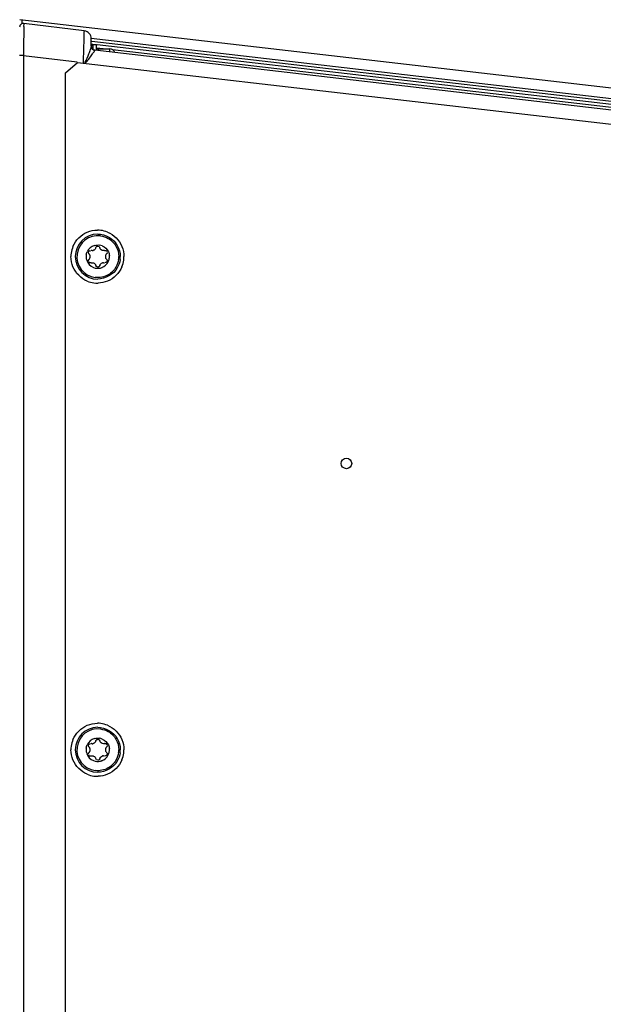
# Model space of a CAD drawing. Header units: inches. Extents: x 0 to 166, y 0 to 117.
# Tile 31 of 80: x 73.69 to 78.03, y 98.21 to 105.52. Entities that reach past the tile are written whole.
import ezdxf

# ---------------------------------------------------------------- set-up
doc = ezdxf.new("R2010")
doc.units = ezdxf.units.IN
doc.header["$LTSCALE"] = 9.105315
doc.header["$MEASUREMENT"] = 0
doc.layers.get('0').update_dxf_attribs({"linetype": 'CONTINUOUS'})

msp = doc.modelspace()

# ---------------------------------------------------------------- linework, layer by layer
at = {"color": 7, "linetype": 'CONTINUOUS'}
for p, q in [((80.029, 104.7874), (73.6942, 105.5204)), ((73.7113, 105.5184), (73.7113, 105.4924)), ((74.1737, 105.4373), (73.725, 105.4924)), ((73.7234, 105.352), (73.7231, 105.3289)), ((73.7237, 105.3741), (73.7234, 105.352)), ((73.724, 105.3949), (73.7237, 105.3741)), ((74.2255, 105.3242), (74.2255, 105.3787)), ((74.226, 105.3828), (79.6019, 104.7608)), ((79.6161, 104.7352), (74.2295, 105.3584)), ((73.7231, 105.3289), (73.7221, 105.2553)), ((74.2275, 105.3407), (74.2378, 105.3395)), ((74.2373, 105.3359), (74.2373, 105.3002)), ((74.2373, 105.3359), (74.2649, 105.3359)), ((74.2534, 105.293), (74.2534, 105.2933)), ((79.6192, 104.6725), (74.2534, 105.2933)), ((74.2649, 105.292), (74.2649, 105.3359)), ((74.2672, 105.3125), (74.337, 105.3044)), ((74.2699, 105.3358), (79.6145, 104.7174)), ((74.2767, 105.3044), (74.2767, 105.2906)), ((74.2767, 105.3044), (74.3633, 105.3044)), ((74.3633, 105.2806), (74.3633, 105.3044)), ((74.3831, 105.2991), (79.6192, 104.6932)), ((73.7221, 105.2553), (73.694, 105.2553)), ((73.7221, 105.2553), (73.7221, 91.1645)), ((73.7221, 105.2553), (74.1216, 105.2063)), ((74.0348, 105.1251), (74.1226, 105.2033)), ((74.1226, 105.2033), (79.4564, 104.5861)), ((74.0348, 105.1251), (74.0335, 105.1251)), ((74.0348, 91.2947), (74.0348, 105.1251)), ((74.2179, 103.8051), (74.2194, 103.8032)), ((74.331, 103.7171), (74.3295, 103.719)), ((74.2179, 100.1437), (74.2194, 100.1418)), ((74.331, 100.0557), (74.3295, 100.0576))]:
    msp.add_line(p, q, dxfattribs=at)
for points in [[(74.2098, 103.781), (74.2088, 103.782), (74.208, 103.7831), (74.2072, 103.7843), (74.2066, 103.7855), (74.206, 103.7868), (74.2056, 103.7881), (74.2053, 103.7895), (74.2051, 103.7908), (74.2051, 103.7922)], [(74.2051, 103.73), (74.2051, 103.7314), (74.2053, 103.7328), (74.2056, 103.7342), (74.206, 103.7355), (74.2066, 103.7367), (74.2072, 103.738), (74.208, 103.7391), (74.2088, 103.7402), (74.2098, 103.7413)], [(74.3439, 103.7922), (74.3438, 103.7908), (74.3436, 103.7894), (74.3433, 103.7881), (74.3429, 103.7867), (74.3423, 103.7855), (74.3417, 103.7842), (74.3409, 103.7831), (74.34, 103.782), (74.339, 103.781)], [(74.339, 103.7413), (74.34, 103.7402), (74.3409, 103.7391), (74.3417, 103.738), (74.3423, 103.7367), (74.3429, 103.7354), (74.3433, 103.7341), (74.3436, 103.7328), (74.3438, 103.7314), (74.3439, 103.73)], [(74.2098, 100.1195), (74.2088, 100.1206), (74.208, 100.1217), (74.2072, 100.1228), (74.2066, 100.1241), (74.206, 100.1254), (74.2056, 100.1267), (74.2053, 100.128), (74.2051, 100.1294), (74.2051, 100.1308)], [(74.3439, 100.1308), (74.3438, 100.1294), (74.3436, 100.128), (74.3433, 100.1266), (74.3429, 100.1253), (74.3423, 100.1241), (74.3417, 100.1228), (74.3409, 100.1217), (74.34, 100.1206), (74.339, 100.1195)], [(74.2051, 100.0686), (74.2051, 100.07), (74.2053, 100.0714), (74.2056, 100.0727), (74.206, 100.0741), (74.2066, 100.0753), (74.2072, 100.0766), (74.208, 100.0777), (74.2088, 100.0788), (74.2098, 100.0798)], [(74.339, 100.0798), (74.34, 100.0788), (74.3409, 100.0777), (74.3417, 100.0765), (74.3423, 100.0753), (74.3429, 100.074), (74.3433, 100.0727), (74.3436, 100.0713), (74.3438, 100.07), (74.3439, 100.0686)]]:
    msp.add_lwpolyline(points, dxfattribs=at)
msp.add_circle((76.1211, 102.2257), 0.0394, dxfattribs=at)
for centre, radius, start, end in [((73.7216, 105.4651), 0.0276, 83, 180), ((74.1665, 105.3787), 0.0591, 0, 83), ((74.2373, 105.3241), 0.0118, 90, 180), ((74.257, 105.3246), 0.0315, 180, 263.4), ((74.2767, 105.2926), 0.0118, 90, 136.65819), ((74.3633, 105.265), 0.0394, 16.63297, 90), ((74.2717, 103.7615), 0.1965, 82.472, 89.98529), ((74.2715, 103.7602), 0.1978, 67.54626, 82.47007), ((74.2744, 103.7611), 0.1673, 90.00436, 269.99564), ((74.2746, 103.7611), 0.1555, 82.78055, 262.77817), ((74.2737, 103.7607), 0.1988, 157.60082, 172.44929), ((74.274, 103.7615), 0.0859, 106.48283, 155.10868), ((74.2745, 103.7609), 0.0868, 67.44487, 82.12635), ((74.2707, 103.761), 0.1958, 172.43434, 179.97492), ((74.2739, 103.7612), 0.086, 171.2545, 189.18514), ((74.276, 103.7615), 0.0881, 189.15914, 197.6605), ((74.2324, 103.8353), 0.0292, 270.67373, 285.22843), ((74.2752, 103.7612), 0.086, 350.7626, 359.95938), ((74.2737, 103.7611), 0.0875, 0.00458, 5.8935), ((74.2753, 103.7612), 0.1547, 352.15831, 359.9729), ((74.2752, 103.7612), 0.1664, 352.43434, 359.97492), ((74.2697, 103.7615), 0.1988, 337.60082, 352.44929), ((74.2727, 103.7612), 0.1958, 352.43434, 359.97492), ((74.2746, 103.7611), 0.0867, 197.68521, 248.45728), ((74.2746, 103.7608), 0.0863, 282.64057, 291.08032), ((74.3163, 103.6869), 0.0293, 90.46943, 104.11659), ((74.2719, 103.7621), 0.1978, 247.54626, 262.47007), ((74.2718, 103.7607), 0.1965, 262.472, 269.98529), ((74.2717, 103.759), 0.1948, 270.00047, 271.3436), ((74.2744, 100.0997), 0.1673, 90.00436, 269.99564), ((74.2746, 100.0997), 0.1555, 82.78055, 262.77817), ((74.2717, 100.1001), 0.1965, 82.472, 89.98529), ((74.2715, 100.0987), 0.1978, 67.54626, 82.47007), ((74.2737, 100.0993), 0.1988, 157.60082, 172.44929), ((74.274, 100.1), 0.0859, 106.48283, 155.10868), ((74.2745, 100.0995), 0.0868, 67.44487, 82.12635), ((74.2707, 100.0996), 0.1958, 172.43434, 179.97492), ((74.2739, 100.0997), 0.086, 171.2545, 189.18514), ((74.276, 100.1001), 0.0881, 189.15914, 197.6605), ((74.2324, 100.1739), 0.0292, 270.67373, 285.22843), ((74.2752, 100.0997), 0.086, 350.7626, 359.95938), ((74.2737, 100.0997), 0.0875, 0.00458, 5.8935), ((74.2753, 100.0998), 0.1547, 352.15831, 359.9729), ((74.2752, 100.0998), 0.1664, 352.43434, 359.97492), ((74.2727, 100.0998), 0.1958, 352.43434, 359.97492), ((74.2746, 100.0996), 0.0867, 197.68521, 248.45728), ((74.2746, 100.0993), 0.0863, 282.64057, 291.08032), ((74.3163, 100.0254), 0.0293, 90.46943, 104.11659), ((74.2697, 100.1001), 0.1988, 337.60082, 352.44929), ((74.2719, 100.1006), 0.1978, 247.54626, 262.47007), ((74.2718, 100.0993), 0.1965, 262.472, 269.98529), ((74.2717, 100.0976), 0.1948, 270.00047, 271.3436)]:
    msp.add_arc(centre, radius, start, end, dxfattribs=at)
for points, knots in [([(73.725, 105.4924), (73.7271, 105.4922), (73.722, 105.4789), (73.7266, 105.4644), (73.7236, 105.4317), (73.7241, 105.4085), (73.724, 105.3949)], [0, 0, 0, 0, 0.067273, 0.264937, 0.581812, 1, 1, 1, 1]), ([(74.1675, 105.2006), (74.1684, 105.2308), (74.1699, 105.2863), (74.1724, 105.3525), (74.1724, 105.3943), (74.1747, 105.4176), (74.1717, 105.4279), (74.1752, 105.4372), (74.1737, 105.4373)], [0, 0, 0, 0, 0.382017, 0.706282, 0.830864, 0.923509, 0.980618, 1, 1, 1, 1]), ([(74.1806, 105.197), (74.2001, 105.2154), (74.2217, 105.2458), (74.2419, 105.2788), (74.2532, 105.2889), (74.2534, 105.293)], [0, 0, 0, 0, 0.666481, 0.897324, 1, 1, 1, 1]), ([(74.2255, 105.3242), (74.2255, 105.3226), (74.2244, 105.3136), (74.2213, 105.305), (74.2188, 105.298)], [0, 0, 0, 0, 0.17758, 1, 1, 1, 1]), ([(74.2534, 105.293), (74.2465, 105.2938), (74.2314, 105.2957), (74.2294, 105.3136), (74.2331, 105.3183)], [0, 0, 0, 0, 0.5368, 1, 1, 1, 1]), ([(74.2524, 103.8146), (74.2507, 103.8128), (74.2469, 103.8097), (74.2424, 103.8078), (74.24, 103.8071)], [0, 0, 0, 0, 0.499956, 1, 1, 1, 1]), ([(74.2593, 103.827), (74.2587, 103.8247), (74.2569, 103.8202), (74.2541, 103.8163), (74.2524, 103.8146)], [0, 0, 0, 0, 0.490261, 1, 1, 1, 1]), ([(74.2593, 103.827), (74.2598, 103.8291), (74.2622, 103.8333), (74.266, 103.8362), (74.2681, 103.8372)], [0, 0, 0, 0, 0.483065, 1, 1, 1, 1]), ([(74.2681, 103.8372), (74.2691, 103.8377), (74.2712, 103.8385), (74.2734, 103.8389), (74.2745, 103.8389)], [0, 0, 0, 0, 0.50486, 1, 1, 1, 1]), ([(74.2132, 103.777), (74.2127, 103.7777), (74.2116, 103.7791), (74.2104, 103.7804), (74.2098, 103.781)], [0, 0, 0, 0, 0.506904, 1, 1, 1, 1]), ([(74.2098, 103.7413), (74.2113, 103.7427), (74.2139, 103.7459), (74.2157, 103.7496), (74.2164, 103.7516)], [0, 0, 0, 0, 0.489277, 1, 1, 1, 1]), ([(74.2177, 103.7661), (74.2174, 103.768), (74.2162, 103.7718), (74.2143, 103.7753), (74.2132, 103.777)], [0, 0, 0, 0, 0.502752, 1, 1, 1, 1]), ([(74.2164, 103.7516), (74.217, 103.7531), (74.2179, 103.7563), (74.2183, 103.7595), (74.2183, 103.7611)], [0, 0, 0, 0, 0.503931, 1, 1, 1, 1]), ([(74.2183, 103.7611), (74.2183, 103.7619), (74.2182, 103.7636), (74.2179, 103.7653), (74.2177, 103.7661)], [0, 0, 0, 0, 0.497087, 1, 1, 1, 1]), ([(74.2327, 103.8061), (74.2314, 103.8061), (74.2287, 103.8062), (74.2262, 103.8068), (74.2249, 103.8071)], [0, 0, 0, 0, 0.508075, 1, 1, 1, 1]), ([(74.3239, 103.8071), (74.3227, 103.8068), (74.3201, 103.8062), (74.3175, 103.8061), (74.3161, 103.8061)], [0, 0, 0, 0, 0.493075, 1, 1, 1, 1]), ([(74.3239, 103.8071), (74.3246, 103.8073), (74.3261, 103.8076), (74.3276, 103.8077), (74.3284, 103.8077)], [0, 0, 0, 0, 0.472124, 1, 1, 1, 1]), ([(74.3284, 103.8077), (74.332, 103.8078), (74.3406, 103.8079), (74.3409, 103.7985), (74.3391, 103.7961)], [0, 0, 0, 0, 0.546741, 1, 1, 1, 1]), ([(74.3323, 103.7706), (74.3317, 103.7691), (74.3308, 103.766), (74.3304, 103.7627), (74.3304, 103.7611)], [0, 0, 0, 0, 0.504184, 1, 1, 1, 1]), ([(74.339, 103.781), (74.3375, 103.7796), (74.3349, 103.7763), (74.333, 103.7726), (74.3323, 103.7706)], [0, 0, 0, 0, 0.490066, 1, 1, 1, 1]), ([(74.2205, 103.7145), (74.2169, 103.7144), (74.2084, 103.7143), (74.208, 103.7237), (74.2098, 103.7262)], [0, 0, 0, 0, 0.54466, 1, 1, 1, 1]), ([(74.2249, 103.7151), (74.2242, 103.7149), (74.2228, 103.7146), (74.2213, 103.7145), (74.2205, 103.7145)], [0, 0, 0, 0, 0.472043, 1, 1, 1, 1]), ([(74.2249, 103.7151), (74.2262, 103.7154), (74.2287, 103.716), (74.2314, 103.7161), (74.2327, 103.7161)], [0, 0, 0, 0, 0.492016, 1, 1, 1, 1]), ([(74.2327, 103.7161), (74.2351, 103.7161), (74.2399, 103.7155), (74.2444, 103.7136), (74.2465, 103.7124)], [0, 0, 0, 0, 0.497785, 1, 1, 1, 1]), ([(74.2465, 103.7124), (74.2486, 103.7112), (74.2524, 103.7081), (74.2553, 103.7042), (74.2565, 103.7021)], [0, 0, 0, 0, 0.501895, 1, 1, 1, 1]), ([(74.2565, 103.7021), (74.2571, 103.701), (74.2582, 103.6988), (74.259, 103.6964), (74.2593, 103.6952)], [0, 0, 0, 0, 0.507392, 1, 1, 1, 1]), ([(74.2809, 103.685), (74.2799, 103.6845), (74.2778, 103.6837), (74.2756, 103.6834), (74.2745, 103.6834)], [0, 0, 0, 0, 0.504259, 1, 1, 1, 1]), ([(74.2895, 103.6952), (74.289, 103.6931), (74.2867, 103.689), (74.283, 103.6861), (74.2809, 103.685)], [0, 0, 0, 0, 0.483284, 1, 1, 1, 1]), ([(74.2895, 103.6952), (74.2899, 103.697), (74.2912, 103.7005), (74.2931, 103.7036), (74.2942, 103.7051)], [0, 0, 0, 0, 0.49074, 1, 1, 1, 1]), ([(74.3161, 103.7161), (74.3174, 103.7161), (74.3201, 103.716), (74.3226, 103.7154), (74.3239, 103.7151)], [0, 0, 0, 0, 0.50742, 1, 1, 1, 1]), ([(74.2524, 100.1531), (74.2507, 100.1514), (74.2469, 100.1482), (74.2424, 100.1463), (74.24, 100.1457)], [0, 0, 0, 0, 0.499956, 1, 1, 1, 1]), ([(74.2593, 100.1656), (74.2587, 100.1633), (74.2569, 100.1588), (74.2541, 100.1549), (74.2524, 100.1531)], [0, 0, 0, 0, 0.490261, 1, 1, 1, 1]), ([(74.2593, 100.1656), (74.2598, 100.1677), (74.2622, 100.1718), (74.266, 100.1747), (74.2681, 100.1758)], [0, 0, 0, 0, 0.483065, 1, 1, 1, 1]), ([(74.2681, 100.1758), (74.2691, 100.1763), (74.2712, 100.1771), (74.2734, 100.1774), (74.2745, 100.1774)], [0, 0, 0, 0, 0.50486, 1, 1, 1, 1]), ([(74.2132, 100.1155), (74.2127, 100.1163), (74.2116, 100.1177), (74.2104, 100.1189), (74.2098, 100.1195)], [0, 0, 0, 0, 0.506904, 1, 1, 1, 1]), ([(74.2098, 100.0798), (74.2113, 100.0812), (74.2139, 100.0845), (74.2157, 100.0882), (74.2164, 100.0902)], [0, 0, 0, 0, 0.489277, 1, 1, 1, 1]), ([(74.2177, 100.1047), (74.2174, 100.1066), (74.2162, 100.1104), (74.2143, 100.1139), (74.2132, 100.1155)], [0, 0, 0, 0, 0.502752, 1, 1, 1, 1]), ([(74.2164, 100.0902), (74.217, 100.0917), (74.2179, 100.0948), (74.2183, 100.0981), (74.2183, 100.0997)], [0, 0, 0, 0, 0.503931, 1, 1, 1, 1]), ([(74.2183, 100.0997), (74.2183, 100.1005), (74.2182, 100.1022), (74.2179, 100.1038), (74.2177, 100.1047)], [0, 0, 0, 0, 0.497087, 1, 1, 1, 1]), ([(74.2327, 100.1447), (74.2314, 100.1447), (74.2287, 100.1448), (74.2262, 100.1453), (74.2249, 100.1457)], [0, 0, 0, 0, 0.508075, 1, 1, 1, 1]), ([(74.3239, 100.1457), (74.3227, 100.1454), (74.3201, 100.1448), (74.3175, 100.1446), (74.3161, 100.1446)], [0, 0, 0, 0, 0.493075, 1, 1, 1, 1]), ([(74.3239, 100.1457), (74.3246, 100.1459), (74.3261, 100.1462), (74.3276, 100.1463), (74.3284, 100.1463)], [0, 0, 0, 0, 0.472124, 1, 1, 1, 1]), ([(74.3284, 100.1463), (74.332, 100.1464), (74.3406, 100.1465), (74.3409, 100.137), (74.3391, 100.1346)], [0, 0, 0, 0, 0.546741, 1, 1, 1, 1]), ([(74.3323, 100.1092), (74.3317, 100.1077), (74.3308, 100.1046), (74.3304, 100.1013), (74.3304, 100.0997)], [0, 0, 0, 0, 0.504184, 1, 1, 1, 1]), ([(74.339, 100.1195), (74.3375, 100.1181), (74.3349, 100.1149), (74.333, 100.1112), (74.3323, 100.1092)], [0, 0, 0, 0, 0.490066, 1, 1, 1, 1]), ([(74.2205, 100.0531), (74.2169, 100.053), (74.2084, 100.0529), (74.208, 100.0623), (74.2098, 100.0647)], [0, 0, 0, 0, 0.54466, 1, 1, 1, 1]), ([(74.2249, 100.0537), (74.2242, 100.0535), (74.2228, 100.0532), (74.2213, 100.0531), (74.2205, 100.0531)], [0, 0, 0, 0, 0.472043, 1, 1, 1, 1]), ([(74.2249, 100.0537), (74.2262, 100.054), (74.2287, 100.0546), (74.2314, 100.0547), (74.2327, 100.0547)], [0, 0, 0, 0, 0.492016, 1, 1, 1, 1]), ([(74.2327, 100.0547), (74.2351, 100.0547), (74.2399, 100.054), (74.2444, 100.0522), (74.2465, 100.051)], [0, 0, 0, 0, 0.497785, 1, 1, 1, 1]), ([(74.2465, 100.051), (74.2486, 100.0498), (74.2524, 100.0467), (74.2553, 100.0428), (74.2565, 100.0407)], [0, 0, 0, 0, 0.501895, 1, 1, 1, 1]), ([(74.2565, 100.0407), (74.2571, 100.0396), (74.2582, 100.0374), (74.259, 100.035), (74.2593, 100.0338)], [0, 0, 0, 0, 0.507392, 1, 1, 1, 1]), ([(74.2809, 100.0236), (74.2799, 100.0231), (74.2778, 100.0223), (74.2756, 100.0219), (74.2745, 100.0219)], [0, 0, 0, 0, 0.504259, 1, 1, 1, 1]), ([(74.2895, 100.0338), (74.289, 100.0317), (74.2867, 100.0275), (74.283, 100.0246), (74.2809, 100.0236)], [0, 0, 0, 0, 0.483284, 1, 1, 1, 1]), ([(74.2895, 100.0338), (74.2899, 100.0356), (74.2912, 100.0391), (74.2931, 100.0422), (74.2942, 100.0437)], [0, 0, 0, 0, 0.49074, 1, 1, 1, 1]), ([(74.3161, 100.0547), (74.3174, 100.0547), (74.3201, 100.0546), (74.3226, 100.054), (74.3239, 100.0537)], [0, 0, 0, 0, 0.50742, 1, 1, 1, 1])]:
    msp.add_open_spline(points, degree=3, knots=knots, dxfattribs=at)
for points in [[(74.2188, 105.298), (74.2149, 105.287), (74.2106, 105.2761), (74.2062, 105.2653)], [(74.2062, 105.2653), (74.1973, 105.2433), (74.1873, 105.2217), (74.1763, 105.2006)], [(74.1964, 103.943), (74.22, 103.9528), (74.2461, 103.958), (74.2717, 103.958)], [(74.0899, 103.8364), (74.1091, 103.8828), (74.15, 103.9237), (74.1964, 103.943)], [(74.2743, 103.9284), (74.3301, 103.9284), (74.3913, 103.8931), (74.4192, 103.8448)], [(74.2941, 103.9154), (74.3141, 103.9128), (74.334, 103.9062), (74.3515, 103.8962)], [(74.347, 103.943), (74.3934, 103.9237), (74.4344, 103.8828), (74.4535, 103.8364)], [(74.3515, 103.8962), (74.3749, 103.8829), (74.3953, 103.8627), (74.4089, 103.8395)], [(74.2051, 103.7922), (74.2051, 103.7983), (74.2137, 103.8095), (74.2179, 103.8051)], [(74.25, 103.8442), (74.2617, 103.8476), (74.2743, 103.8486), (74.2864, 103.8469)], [(74.2745, 103.8389), (74.2809, 103.8389), (74.2881, 103.8332), (74.2895, 103.827)], [(74.3161, 103.8061), (74.3048, 103.8061), (74.2921, 103.816), (74.2895, 103.827)], [(74.3078, 103.8411), (74.3271, 103.8331), (74.3442, 103.8166), (74.3531, 103.7976)], [(74.4089, 103.8395), (74.4225, 103.8161), (74.43, 103.7882), (74.43, 103.7611)], [(74.4192, 103.8448), (74.4337, 103.8198), (74.4416, 103.79), (74.4416, 103.7611)], [(74.4535, 103.8364), (74.4633, 103.8128), (74.4685, 103.7867), (74.4685, 103.7611)], [(74.0899, 103.6858), (74.0801, 103.7094), (74.0749, 103.7355), (74.0749, 103.7611)], [(74.189, 103.7741), (74.1902, 103.7822), (74.1926, 103.7902), (74.196, 103.7976)], [(74.3304, 103.7611), (74.3304, 103.7539), (74.3338, 103.7462), (74.339, 103.7413)], [(74.3522, 103.7228), (74.356, 103.7305), (74.3587, 103.7389), (74.36, 103.7474)], [(74.3531, 103.7976), (74.3571, 103.789), (74.3597, 103.7795), (74.3607, 103.7701)], [(74.4286, 103.7401), (74.4259, 103.7202), (74.4192, 103.7005), (74.4091, 103.6832)], [(74.4402, 103.7393), (74.4373, 103.7177), (74.4301, 103.6963), (74.4192, 103.6774)], [(74.1964, 103.5792), (74.15, 103.5985), (74.1091, 103.6394), (74.0899, 103.6858)], [(74.2428, 103.6805), (74.2586, 103.6743), (74.2769, 103.6729), (74.2935, 103.6766)], [(74.2745, 103.6834), (74.2681, 103.6833), (74.2608, 103.689), (74.2593, 103.6952)], [(74.4192, 103.6774), (74.3913, 103.6292), (74.3301, 103.5938), (74.2743, 103.5938)], [(74.2942, 103.7051), (74.2978, 103.71), (74.3033, 103.7138), (74.3092, 103.7152)], [(74.3056, 103.6803), (74.3252, 103.6878), (74.3429, 103.7039), (74.3522, 103.7228)], [(74.3439, 103.73), (74.3439, 103.7239), (74.3352, 103.7127), (74.331, 103.7171)], [(74.4535, 103.6858), (74.4344, 103.6394), (74.3934, 103.5985), (74.347, 103.5792)], [(74.4091, 103.6832), (74.3958, 103.6601), (74.3756, 103.64), (74.3525, 103.6266)], [(74.3525, 103.6266), (74.3238, 103.6099), (74.2879, 103.6027), (74.255, 103.6068)], [(74.347, 103.5792), (74.3248, 103.57), (74.3004, 103.5649), (74.2763, 103.5643)], [(74.0899, 100.175), (74.1091, 100.2214), (74.15, 100.2623), (74.1964, 100.2816)], [(74.1964, 100.2816), (74.22, 100.2914), (74.2461, 100.2965), (74.2717, 100.2965)], [(74.2743, 100.267), (74.3301, 100.267), (74.3913, 100.2316), (74.4192, 100.1834)], [(74.2941, 100.254), (74.3141, 100.2514), (74.334, 100.2448), (74.3515, 100.2348)], [(74.347, 100.2816), (74.3934, 100.2623), (74.4344, 100.2214), (74.4535, 100.175)], [(74.3515, 100.2348), (74.3749, 100.2215), (74.3953, 100.2013), (74.4089, 100.178)], [(74.25, 100.1828), (74.2617, 100.1862), (74.2743, 100.1872), (74.2864, 100.1855)], [(74.2745, 100.1774), (74.2809, 100.1775), (74.2881, 100.1718), (74.2895, 100.1656)], [(74.3161, 100.1446), (74.3048, 100.1447), (74.2921, 100.1546), (74.2895, 100.1656)], [(74.3078, 100.1797), (74.3271, 100.1716), (74.3442, 100.1551), (74.3531, 100.1362)], [(74.4089, 100.178), (74.4225, 100.1547), (74.43, 100.1267), (74.43, 100.0997)], [(74.4192, 100.1834), (74.4337, 100.1584), (74.4416, 100.1286), (74.4416, 100.0997)], [(74.4535, 100.175), (74.4633, 100.1514), (74.4685, 100.1253), (74.4685, 100.0997)], [(74.0899, 100.0244), (74.0801, 100.048), (74.0749, 100.0741), (74.0749, 100.0997)], [(74.189, 100.1127), (74.1902, 100.1208), (74.1926, 100.1288), (74.196, 100.1362)], [(74.2051, 100.1308), (74.2051, 100.1369), (74.2137, 100.1481), (74.2179, 100.1437)], [(74.3304, 100.0997), (74.3304, 100.0925), (74.3338, 100.0848), (74.339, 100.0798)], [(74.3522, 100.0614), (74.356, 100.0691), (74.3587, 100.0775), (74.36, 100.086)], [(74.3531, 100.1362), (74.3571, 100.1276), (74.3597, 100.1181), (74.3607, 100.1087)], [(74.1964, 99.9178), (74.15, 99.937), (74.1091, 99.978), (74.0899, 100.0244)], [(74.2428, 100.0191), (74.2586, 100.0129), (74.2769, 100.0115), (74.2935, 100.0152)], [(74.2745, 100.0219), (74.2681, 100.0219), (74.2608, 100.0276), (74.2593, 100.0338)], [(74.4192, 100.016), (74.3913, 99.9677), (74.3301, 99.9324), (74.2743, 99.9324)], [(74.2942, 100.0437), (74.2978, 100.0485), (74.3033, 100.0524), (74.3092, 100.0538)], [(74.3056, 100.0189), (74.3252, 100.0264), (74.3429, 100.0425), (74.3522, 100.0614)], [(74.3439, 100.0686), (74.3439, 100.0625), (74.3352, 100.0513), (74.331, 100.0557)], [(74.4535, 100.0244), (74.4344, 99.978), (74.3934, 99.937), (74.347, 99.9178)], [(74.4091, 100.0218), (74.3958, 99.9987), (74.3756, 99.9786), (74.3525, 99.9652)], [(74.4286, 100.0787), (74.4259, 100.0588), (74.4192, 100.0391), (74.4091, 100.0218)], [(74.4402, 100.0779), (74.4373, 100.0563), (74.4301, 100.0349), (74.4192, 100.016)], [(74.3525, 99.9652), (74.3238, 99.9485), (74.2879, 99.9412), (74.255, 99.9454)], [(74.347, 99.9178), (74.3248, 99.9086), (74.3004, 99.9035), (74.2763, 99.9029)]]:
    msp.add_open_spline(points, degree=3, dxfattribs=at)

doc.saveas('drawing.dxf')
